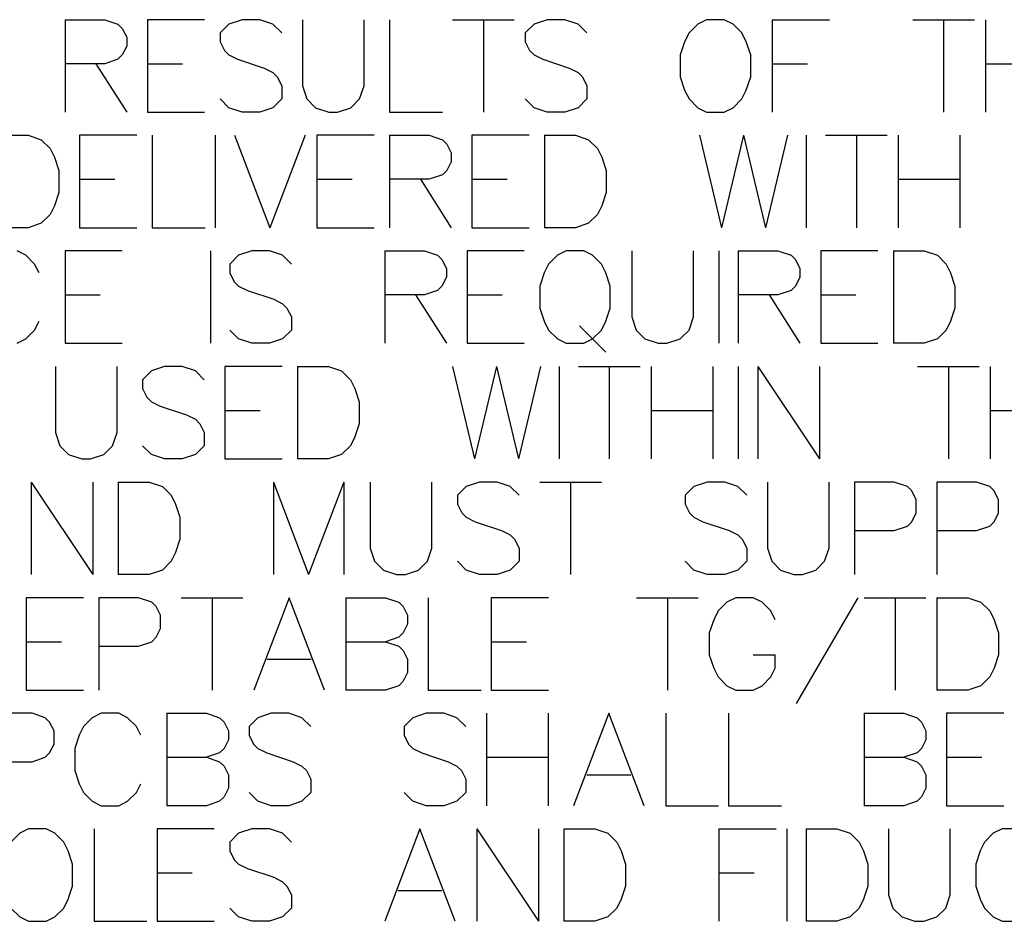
# Model space of a CAD drawing. Header units: millimetres. Extents: x 0 to 559, y 0 to 433.
# Tile 47 of 65: x 367 to 394, y 216 to 240. Entities that reach past the tile are written whole.
import ezdxf

# ---------------------------------------------------------------- set-up
doc = ezdxf.new("R2010")
doc.units = ezdxf.units.MM
doc.layers.add('Mechanical7', color=56, linetype='Continuous')

msp = doc.modelspace()

# ---------------------------------------------------------------- linework, layer by layer
at = {"layer": 'Mechanical7'}
for p, q in [((368.38, 240.404), (368.38, 237.865)), ((368.38, 240.404), (369.468, 240.404)), ((369.468, 240.404), (369.831, 240.283)), ((372.213, 240.404), (370.641, 240.404)), ((370.641, 240.404), (370.641, 237.865)), ((373.241, 240.404), (372.878, 240.283)), ((373.725, 240.404), (373.241, 240.404)), ((374.087, 240.283), (373.725, 240.404)), ((374.898, 240.404), (374.898, 238.59)), ((376.591, 238.59), (376.591, 240.404)), ((377.292, 240.404), (377.292, 237.865)), ((379.021, 240.404), (380.714, 240.404)), ((379.868, 240.404), (379.868, 237.865)), ((381.621, 240.404), (381.258, 240.283)), ((382.105, 240.404), (381.621, 240.404)), ((382.468, 240.283), (382.105, 240.404)), ((385.999, 240.404), (385.757, 240.283)), ((386.482, 240.404), (385.999, 240.404)), ((386.724, 240.283), (386.482, 240.404)), ((387.801, 240.404), (387.801, 237.865)), ((387.801, 240.404), (389.373, 240.404)), ((391.658, 240.404), (393.351, 240.404)), ((392.505, 240.404), (392.505, 237.865)), ((393.653, 240.404), (393.653, 237.865)), ((369.831, 240.283), (369.952, 240.163)), ((369.952, 240.163), (370.073, 239.921)), ((372.878, 240.283), (372.636, 240.042)), ((374.329, 240.042), (374.087, 240.283)), ((381.258, 240.283), (381.017, 240.042)), ((382.71, 240.042), (382.468, 240.283)), ((385.757, 240.283), (385.515, 240.042)), ((386.966, 240.042), (386.724, 240.283)), ((370.073, 239.921), (370.073, 239.679)), ((372.636, 240.042), (372.636, 239.8)), ((381.017, 240.042), (381.017, 239.8)), ((385.515, 240.042), (385.394, 239.8)), ((387.087, 239.8), (386.966, 240.042)), ((370.073, 239.679), (369.952, 239.437)), ((372.636, 239.8), (372.757, 239.558)), ((381.017, 239.8), (381.137, 239.558)), ((385.394, 239.8), (385.273, 239.437)), ((387.208, 239.437), (387.087, 239.8)), ((369.831, 239.316), (369.468, 239.195)), ((369.952, 239.437), (369.831, 239.316)), ((372.757, 239.558), (372.878, 239.437)), ((372.878, 239.437), (373.12, 239.316)), ((373.12, 239.316), (373.846, 239.074)), ((381.137, 239.558), (381.258, 239.437)), ((381.258, 239.437), (381.5, 239.316)), ((381.5, 239.316), (382.226, 239.074)), ((385.273, 239.437), (385.273, 238.832)), ((387.208, 238.832), (387.208, 239.437)), ((369.468, 239.195), (368.38, 239.195)), ((369.226, 239.195), (370.073, 237.865)), ((370.641, 239.195), (371.608, 239.195)), ((373.846, 239.074), (374.087, 238.953)), ((382.226, 239.074), (382.468, 238.953)), ((387.801, 239.195), (388.768, 239.195)), ((393.653, 239.195), (395.346, 239.195)), ((374.087, 238.953), (374.208, 238.832)), ((374.208, 238.832), (374.329, 238.59)), ((382.468, 238.953), (382.589, 238.832)), ((382.589, 238.832), (382.71, 238.59)), ((385.273, 238.832), (385.394, 238.47)), ((387.087, 238.47), (387.208, 238.832)), ((374.329, 238.59), (374.329, 238.228)), ((374.898, 238.59), (375.019, 238.228)), ((376.47, 238.228), (376.591, 238.59)), ((382.71, 238.59), (382.71, 238.228)), ((372.878, 237.986), (372.636, 238.228)), ((374.329, 238.228), (374.087, 237.986)), ((375.019, 238.228), (375.26, 237.986)), ((376.228, 237.986), (376.47, 238.228)), ((381.258, 237.986), (381.017, 238.228)), ((382.71, 238.228), (382.468, 237.986)), ((385.394, 238.47), (385.515, 238.228)), ((385.515, 238.228), (385.757, 237.986)), ((386.724, 237.986), (386.966, 238.228)), ((386.966, 238.228), (387.087, 238.47)), ((373.241, 237.865), (372.878, 237.986)), ((374.087, 237.986), (373.725, 237.865)), ((375.26, 237.986), (375.623, 237.865)), ((375.865, 237.865), (376.228, 237.986)), ((381.621, 237.865), (381.258, 237.986)), ((382.468, 237.986), (382.105, 237.865)), ((385.757, 237.986), (385.999, 237.865)), ((386.482, 237.865), (386.724, 237.986)), ((370.641, 237.865), (372.213, 237.865)), ((373.725, 237.865), (373.241, 237.865)), ((375.623, 237.865), (375.865, 237.865)), ((377.292, 237.865), (378.743, 237.865)), ((382.105, 237.865), (381.621, 237.865)), ((385.999, 237.865), (386.482, 237.865)), ((366.517, 237.229), (367.364, 237.229)), ((367.364, 237.229), (367.727, 237.108)), ((370.351, 237.229), (368.779, 237.229)), ((368.779, 237.229), (368.779, 234.69)), ((370.774, 237.229), (370.774, 234.69)), ((372.503, 237.229), (372.503, 234.69)), ((373.035, 237.229), (374.003, 234.69)), ((374.97, 237.229), (374.003, 234.69)), ((376.869, 237.229), (375.297, 237.229)), ((375.297, 237.229), (375.297, 234.69)), ((377.292, 237.229), (377.292, 234.69)), ((377.292, 237.229), (378.38, 237.229)), ((378.38, 237.229), (378.743, 237.108)), ((381.125, 237.229), (379.553, 237.229)), ((379.553, 237.229), (379.553, 234.69)), ((381.549, 237.229), (381.549, 234.69)), ((381.549, 237.229), (382.395, 237.229)), ((382.395, 237.229), (382.758, 237.108)), ((385.805, 237.229), (386.41, 234.69)), ((387.015, 237.229), (386.41, 234.69)), ((387.015, 237.229), (387.619, 234.69)), ((388.224, 237.229), (387.619, 234.69)), ((388.732, 237.229), (388.732, 234.69)), ((389.264, 237.229), (390.957, 237.229)), ((390.11, 237.229), (390.11, 234.69)), ((391.259, 237.229), (391.259, 234.69)), ((392.952, 237.229), (392.952, 234.69)), ((367.727, 237.108), (367.969, 236.867)), ((367.969, 236.867), (368.09, 236.625)), ((378.743, 237.108), (378.864, 236.988)), ((378.864, 236.988), (378.985, 236.746)), ((382.758, 237.108), (383, 236.867)), ((383, 236.867), (383.121, 236.625)), ((368.09, 236.625), (368.21, 236.262)), ((378.985, 236.746), (378.985, 236.504)), ((383.121, 236.625), (383.242, 236.262)), ((378.985, 236.504), (378.864, 236.262)), ((368.21, 236.262), (368.21, 235.657)), ((378.743, 236.141), (378.38, 236.02)), ((378.864, 236.262), (378.743, 236.141)), ((383.242, 236.262), (383.242, 235.657)), ((368.779, 236.02), (369.746, 236.02)), ((375.297, 236.02), (376.264, 236.02)), ((378.38, 236.02), (377.292, 236.02)), ((378.139, 236.02), (378.985, 234.69)), ((379.553, 236.02), (380.521, 236.02)), ((391.259, 236.02), (392.952, 236.02)), ((368.21, 235.657), (368.09, 235.295)), ((383.242, 235.657), (383.121, 235.295)), ((368.09, 235.295), (367.969, 235.053)), ((383.121, 235.295), (383, 235.053)), ((367.969, 235.053), (367.727, 234.811)), ((383, 235.053), (382.758, 234.811)), ((367.727, 234.811), (367.364, 234.69)), ((382.758, 234.811), (382.395, 234.69)), ((367.364, 234.69), (366.517, 234.69)), ((368.779, 234.69), (370.351, 234.69)), ((370.774, 234.69), (372.225, 234.69)), ((375.297, 234.69), (376.869, 234.69)), ((379.553, 234.69), (381.125, 234.69)), ((382.395, 234.69), (381.549, 234.69)), ((367.303, 233.933), (367.062, 234.054)), ((367.545, 233.692), (367.303, 233.933)), ((369.952, 234.054), (368.38, 234.054)), ((368.38, 234.054), (368.38, 231.515)), ((372.37, 234.054), (372.37, 231.515)), ((373.144, 233.933), (372.902, 233.692)), ((373.507, 234.054), (373.144, 233.933)), ((373.991, 234.054), (373.507, 234.054)), ((374.354, 233.933), (373.991, 234.054)), ((374.595, 233.692), (374.354, 233.933)), ((377.159, 234.054), (377.159, 231.515)), ((377.159, 234.054), (378.247, 234.054)), ((378.247, 234.054), (378.61, 233.933)), ((378.61, 233.933), (378.731, 233.813)), ((380.992, 234.054), (379.42, 234.054)), ((379.42, 234.054), (379.42, 231.515)), ((381.899, 233.933), (381.657, 233.692)), ((382.141, 234.054), (381.899, 233.933)), ((382.625, 234.054), (382.141, 234.054)), ((382.867, 233.933), (382.625, 234.054)), ((383.109, 233.692), (382.867, 233.933)), ((383.943, 234.054), (383.943, 232.24)), ((385.636, 232.24), (385.636, 234.054)), ((386.337, 234.054), (386.337, 231.515)), ((386.869, 234.054), (386.869, 231.515)), ((386.869, 234.054), (387.958, 234.054)), ((387.958, 234.054), (388.321, 233.933)), ((388.321, 233.933), (388.441, 233.813)), ((390.703, 234.054), (389.131, 234.054)), ((389.131, 234.054), (389.131, 231.515)), ((391.126, 234.054), (391.126, 231.515)), ((391.126, 234.054), (391.972, 234.054)), ((391.972, 234.054), (392.335, 233.933)), ((392.335, 233.933), (392.577, 233.692)), ((367.666, 233.45), (367.545, 233.692)), ((372.902, 233.692), (372.902, 233.45)), ((378.731, 233.813), (378.852, 233.571)), ((381.657, 233.692), (381.537, 233.45)), ((383.23, 233.45), (383.109, 233.692)), ((388.441, 233.813), (388.562, 233.571)), ((392.577, 233.692), (392.698, 233.45)), ((372.902, 233.45), (373.023, 233.208)), ((378.852, 233.571), (378.852, 233.329)), ((381.537, 233.45), (381.416, 233.087)), ((383.35, 233.087), (383.23, 233.45)), ((388.562, 233.571), (388.562, 233.329)), ((392.698, 233.45), (392.819, 233.087)), ((373.023, 233.208), (373.144, 233.087)), ((373.144, 233.087), (373.386, 232.966)), ((378.731, 233.087), (378.61, 232.966)), ((378.852, 233.329), (378.731, 233.087)), ((381.416, 233.087), (381.416, 232.482)), ((383.35, 232.482), (383.35, 233.087)), ((388.441, 233.087), (388.321, 232.966)), ((388.562, 233.329), (388.441, 233.087)), ((392.819, 233.087), (392.819, 232.482)), ((368.38, 232.845), (369.347, 232.845)), ((373.386, 232.966), (374.112, 232.724)), ((378.247, 232.845), (377.159, 232.845)), ((378.005, 232.845), (378.852, 231.515)), ((378.61, 232.966), (378.247, 232.845)), ((379.42, 232.845), (380.388, 232.845)), ((387.958, 232.845), (386.869, 232.845)), ((387.716, 232.845), (388.562, 231.515)), ((388.321, 232.966), (387.958, 232.845)), ((389.131, 232.845), (390.098, 232.845)), ((374.112, 232.724), (374.354, 232.603)), ((374.354, 232.603), (374.474, 232.482)), ((374.474, 232.482), (374.595, 232.24)), ((381.416, 232.482), (381.537, 232.12)), ((383.23, 232.12), (383.35, 232.482)), ((392.819, 232.482), (392.698, 232.12)), ((367.545, 231.878), (367.666, 232.12)), ((374.595, 232.24), (374.595, 231.878)), ((381.537, 232.12), (381.657, 231.878)), ((382.504, 231.999), (383.23, 231.273)), ((383.109, 231.878), (383.23, 232.12)), ((383.943, 232.24), (384.064, 231.878)), ((385.515, 231.878), (385.636, 232.24)), ((392.698, 232.12), (392.577, 231.878)), ((367.303, 231.636), (367.545, 231.878)), ((373.144, 231.636), (372.902, 231.878)), ((374.595, 231.878), (374.354, 231.636)), ((381.657, 231.878), (381.899, 231.636)), ((382.867, 231.636), (383.109, 231.878)), ((384.064, 231.878), (384.306, 231.636)), ((385.273, 231.636), (385.515, 231.878)), ((392.577, 231.878), (392.335, 231.636)), ((367.062, 231.515), (367.303, 231.636)), ((368.38, 231.515), (369.952, 231.515)), ((373.507, 231.515), (373.144, 231.636)), ((373.991, 231.515), (373.507, 231.515)), ((374.354, 231.636), (373.991, 231.515)), ((379.42, 231.515), (380.992, 231.515)), ((381.899, 231.636), (382.141, 231.515)), ((382.141, 231.515), (382.625, 231.515)), ((382.625, 231.515), (382.867, 231.636)), ((384.306, 231.636), (384.669, 231.515)), ((384.669, 231.515), (384.91, 231.515)), ((384.91, 231.515), (385.273, 231.636)), ((389.131, 231.515), (390.703, 231.515)), ((391.972, 231.515), (391.126, 231.515)), ((392.335, 231.636), (391.972, 231.515)), ((368.114, 230.879), (368.114, 229.065)), ((369.807, 229.065), (369.807, 230.879)), ((370.75, 230.758), (370.508, 230.517)), ((371.113, 230.879), (370.75, 230.758)), ((371.596, 230.879), (371.113, 230.879)), ((371.959, 230.758), (371.596, 230.879)), ((372.201, 230.517), (371.959, 230.758)), ((374.341, 230.879), (372.769, 230.879)), ((372.769, 230.879), (372.769, 228.34)), ((374.765, 230.879), (374.765, 228.34)), ((374.765, 230.879), (375.611, 230.879)), ((375.611, 230.879), (375.974, 230.758)), ((375.974, 230.758), (376.216, 230.517)), ((379.021, 230.879), (379.626, 228.34)), ((380.231, 230.879), (379.626, 228.34)), ((380.231, 230.879), (380.835, 228.34)), ((381.44, 230.879), (380.835, 228.34)), ((381.948, 230.879), (381.948, 228.34)), ((382.48, 230.879), (384.173, 230.879)), ((383.326, 230.879), (383.326, 228.34)), ((384.475, 230.879), (384.475, 228.34)), ((386.168, 230.879), (386.168, 228.34)), ((386.869, 230.879), (386.869, 228.34)), ((387.401, 230.879), (387.401, 228.34)), ((387.401, 230.879), (389.094, 228.34)), ((389.094, 230.879), (389.094, 228.34)), ((391.791, 230.879), (393.484, 230.879)), ((392.638, 230.879), (392.638, 228.34)), ((393.786, 230.879), (393.786, 228.34)), ((370.508, 230.517), (370.508, 230.275)), ((376.216, 230.517), (376.337, 230.275)), ((370.508, 230.275), (370.629, 230.033)), ((376.337, 230.275), (376.458, 229.912)), ((370.629, 230.033), (370.75, 229.912)), ((370.75, 229.912), (370.992, 229.791)), ((376.458, 229.912), (376.458, 229.307)), ((370.992, 229.791), (371.717, 229.549)), ((372.769, 229.67), (373.737, 229.67)), ((384.475, 229.67), (386.168, 229.67)), ((393.786, 229.67), (395.479, 229.67)), ((371.717, 229.549), (371.959, 229.428)), ((371.959, 229.428), (372.08, 229.307)), ((372.08, 229.307), (372.201, 229.065)), ((376.458, 229.307), (376.337, 228.945)), ((368.114, 229.065), (368.235, 228.703)), ((369.686, 228.703), (369.807, 229.065)), ((372.201, 229.065), (372.201, 228.703)), ((376.337, 228.945), (376.216, 228.703)), ((368.235, 228.703), (368.476, 228.461)), ((369.444, 228.461), (369.686, 228.703)), ((370.75, 228.461), (370.508, 228.703)), ((372.201, 228.703), (371.959, 228.461)), ((376.216, 228.703), (375.974, 228.461)), ((368.476, 228.461), (368.839, 228.34)), ((368.839, 228.34), (369.081, 228.34)), ((369.081, 228.34), (369.444, 228.461)), ((371.113, 228.34), (370.75, 228.461)), ((371.596, 228.34), (371.113, 228.34)), ((371.959, 228.461), (371.596, 228.34)), ((372.769, 228.34), (374.341, 228.34)), ((375.611, 228.34), (374.765, 228.34)), ((375.974, 228.461), (375.611, 228.34)), ((367.449, 227.704), (367.449, 225.165)), ((367.449, 227.704), (369.142, 225.165)), ((369.142, 227.704), (369.142, 225.165)), ((369.843, 227.704), (369.843, 225.165)), ((369.843, 227.704), (370.689, 227.704)), ((370.689, 227.704), (371.052, 227.583)), ((374.1, 227.704), (374.1, 225.165)), ((374.1, 227.704), (375.067, 225.165)), ((376.034, 227.704), (375.067, 225.165)), ((376.034, 227.704), (376.034, 225.165)), ((376.76, 227.704), (376.76, 225.89)), ((378.453, 225.89), (378.453, 227.704)), ((379.759, 227.704), (379.396, 227.583)), ((380.243, 227.704), (379.759, 227.704)), ((380.605, 227.583), (380.243, 227.704)), ((381.416, 227.704), (383.109, 227.704)), ((382.262, 227.704), (382.262, 225.165)), ((386.011, 227.704), (385.648, 227.583)), ((386.495, 227.704), (386.011, 227.704)), ((386.857, 227.583), (386.495, 227.704)), ((387.668, 227.704), (387.668, 225.89)), ((389.36, 225.89), (389.36, 227.704)), ((391.15, 227.704), (390.062, 227.704)), ((390.062, 227.704), (390.062, 225.165)), ((391.513, 227.583), (391.15, 227.704)), ((393.412, 227.704), (392.323, 227.704)), ((392.323, 227.704), (392.323, 225.165)), ((393.774, 227.583), (393.412, 227.704)), ((371.052, 227.583), (371.294, 227.342)), ((379.396, 227.583), (379.154, 227.342)), ((380.847, 227.342), (380.605, 227.583)), ((385.648, 227.583), (385.406, 227.342)), ((387.099, 227.342), (386.857, 227.583)), ((391.634, 227.463), (391.513, 227.583)), ((391.755, 227.221), (391.634, 227.463)), ((393.895, 227.463), (393.774, 227.583)), ((394.016, 227.221), (393.895, 227.463)), ((371.294, 227.342), (371.415, 227.1)), ((379.154, 227.342), (379.154, 227.1)), ((385.406, 227.342), (385.406, 227.1)), ((391.755, 226.858), (391.755, 227.221)), ((394.016, 226.858), (394.016, 227.221)), ((371.415, 227.1), (371.536, 226.737)), ((379.154, 227.1), (379.275, 226.858)), ((385.406, 227.1), (385.527, 226.858)), ((371.536, 226.737), (371.536, 226.132)), ((379.275, 226.858), (379.396, 226.737)), ((379.396, 226.737), (379.638, 226.616)), ((379.638, 226.616), (380.364, 226.374)), ((385.527, 226.858), (385.648, 226.737)), ((385.648, 226.737), (385.89, 226.616)), ((385.89, 226.616), (386.615, 226.374)), ((391.513, 226.495), (391.634, 226.616)), ((391.634, 226.616), (391.755, 226.858)), ((393.774, 226.495), (393.895, 226.616)), ((393.895, 226.616), (394.016, 226.858)), ((380.364, 226.374), (380.605, 226.253)), ((386.615, 226.374), (386.857, 226.253)), ((390.062, 226.374), (391.15, 226.374)), ((391.15, 226.374), (391.513, 226.495)), ((392.323, 226.374), (393.412, 226.374)), ((393.412, 226.374), (393.774, 226.495)), ((371.536, 226.132), (371.415, 225.77)), ((380.605, 226.253), (380.726, 226.132)), ((380.726, 226.132), (380.847, 225.89)), ((386.857, 226.253), (386.978, 226.132)), ((386.978, 226.132), (387.099, 225.89)), ((376.76, 225.89), (376.881, 225.528)), ((378.332, 225.528), (378.453, 225.89)), ((380.847, 225.89), (380.847, 225.528)), ((387.099, 225.89), (387.099, 225.528)), ((387.668, 225.89), (387.788, 225.528)), ((389.24, 225.528), (389.36, 225.89)), ((371.294, 225.528), (371.052, 225.286)), ((371.415, 225.77), (371.294, 225.528)), ((376.881, 225.528), (377.123, 225.286)), ((378.09, 225.286), (378.332, 225.528)), ((379.396, 225.286), (379.154, 225.528)), ((380.847, 225.528), (380.605, 225.286)), ((385.648, 225.286), (385.406, 225.528)), ((387.099, 225.528), (386.857, 225.286)), ((387.788, 225.528), (388.03, 225.286)), ((388.998, 225.286), (389.24, 225.528)), ((371.052, 225.286), (370.689, 225.165)), ((377.123, 225.286), (377.486, 225.165)), ((377.727, 225.165), (378.09, 225.286)), ((379.759, 225.165), (379.396, 225.286)), ((380.605, 225.286), (380.243, 225.165)), ((386.011, 225.165), (385.648, 225.286)), ((386.857, 225.286), (386.495, 225.165)), ((388.03, 225.286), (388.393, 225.165)), ((388.635, 225.165), (388.998, 225.286)), ((370.689, 225.165), (369.843, 225.165)), ((377.486, 225.165), (377.727, 225.165)), ((380.243, 225.165), (379.759, 225.165)), ((386.495, 225.165), (386.011, 225.165)), ((388.393, 225.165), (388.635, 225.165)), ((368.888, 224.529), (367.316, 224.529)), ((367.316, 224.529), (367.316, 221.99)), ((370.399, 224.529), (369.311, 224.529)), ((369.311, 224.529), (369.311, 221.99)), ((370.762, 224.408), (370.399, 224.529)), ((371.572, 224.529), (373.265, 224.529)), ((372.419, 224.529), (372.419, 221.99)), ((374.535, 224.529), (373.567, 221.99)), ((375.502, 221.99), (374.535, 224.529)), ((376.095, 224.529), (376.095, 221.99)), ((376.095, 224.529), (377.183, 224.529)), ((377.183, 224.529), (377.546, 224.408)), ((378.356, 224.529), (378.356, 221.99)), ((381.657, 224.529), (380.085, 224.529)), ((380.085, 224.529), (380.085, 221.99)), ((384.076, 224.529), (385.769, 224.529)), ((384.922, 224.529), (384.922, 221.99)), ((386.797, 224.529), (386.555, 224.408)), ((387.281, 224.529), (386.797, 224.529)), ((387.522, 224.408), (387.281, 224.529)), ((388.466, 221.627), (390.159, 224.529)), ((390.328, 224.529), (392.021, 224.529)), ((391.174, 224.529), (391.174, 221.99)), ((392.323, 224.529), (392.323, 221.99)), ((392.323, 224.529), (393.17, 224.529)), ((393.17, 224.529), (393.532, 224.408)), ((370.883, 224.288), (370.762, 224.408)), ((371.004, 224.046), (370.883, 224.288)), ((377.546, 224.408), (377.667, 224.288)), ((377.667, 224.288), (377.788, 224.046)), ((386.313, 224.167), (386.192, 223.925)), ((386.555, 224.408), (386.313, 224.167)), ((387.764, 224.167), (387.522, 224.408)), ((387.885, 223.925), (387.764, 224.167)), ((393.532, 224.408), (393.774, 224.167)), ((393.774, 224.167), (393.895, 223.925)), ((371.004, 223.683), (371.004, 224.046)), ((377.788, 224.046), (377.788, 223.804)), ((386.192, 223.925), (386.071, 223.562)), ((393.895, 223.925), (394.016, 223.562)), ((370.883, 223.441), (371.004, 223.683)), ((377.788, 223.804), (377.667, 223.562)), ((370.762, 223.32), (370.883, 223.441)), ((377.546, 223.441), (377.183, 223.32)), ((377.667, 223.562), (377.546, 223.441)), ((386.071, 223.562), (386.071, 222.957)), ((394.016, 223.562), (394.016, 222.957)), ((367.316, 223.32), (368.283, 223.32)), ((369.311, 223.199), (370.399, 223.199)), ((370.399, 223.199), (370.762, 223.32)), ((376.095, 223.32), (377.183, 223.32)), ((377.183, 223.32), (377.546, 223.199)), ((377.546, 223.199), (377.667, 223.078)), ((377.667, 223.078), (377.788, 222.836)), ((380.085, 223.32), (381.053, 223.32)), ((373.93, 222.836), (375.14, 222.836)), ((377.788, 222.836), (377.788, 222.474)), ((386.071, 222.957), (386.192, 222.595)), ((387.281, 222.957), (387.885, 222.957)), ((387.885, 222.595), (387.885, 222.957)), ((394.016, 222.957), (393.895, 222.595)), ((386.192, 222.595), (386.313, 222.353)), ((387.764, 222.353), (387.885, 222.595)), ((393.895, 222.595), (393.774, 222.353)), ((377.788, 222.474), (377.667, 222.232)), ((386.313, 222.353), (386.555, 222.111)), ((387.522, 222.111), (387.764, 222.353)), ((393.774, 222.353), (393.532, 222.111)), ((377.546, 222.111), (377.183, 221.99)), ((377.667, 222.232), (377.546, 222.111)), ((386.555, 222.111), (386.797, 221.99)), ((387.281, 221.99), (387.522, 222.111)), ((393.532, 222.111), (393.17, 221.99)), ((367.316, 221.99), (368.888, 221.99)), ((377.183, 221.99), (376.095, 221.99)), ((378.356, 221.99), (379.807, 221.99)), ((380.085, 221.99), (381.657, 221.99)), ((386.797, 221.99), (387.281, 221.99)), ((393.17, 221.99), (392.323, 221.99)), ((367.473, 221.354), (366.384, 221.354)), ((367.836, 221.233), (367.473, 221.354)), ((367.957, 221.113), (367.836, 221.233)), ((369.129, 221.233), (368.888, 220.992)), ((369.371, 221.354), (369.129, 221.233)), ((369.855, 221.354), (369.371, 221.354)), ((370.097, 221.233), (369.855, 221.354)), ((370.339, 220.992), (370.097, 221.233)), ((371.173, 221.354), (371.173, 218.815)), ((371.173, 221.354), (372.261, 221.354)), ((372.261, 221.354), (372.624, 221.233)), ((372.624, 221.233), (372.745, 221.113)), ((373.676, 221.233), (373.434, 220.992)), ((374.039, 221.354), (373.676, 221.233)), ((374.523, 221.354), (374.039, 221.354)), ((374.886, 221.233), (374.523, 221.354)), ((375.127, 220.992), (374.886, 221.233)), ((377.933, 221.233), (377.691, 220.992)), ((378.296, 221.354), (377.933, 221.233)), ((378.779, 221.354), (378.296, 221.354)), ((379.142, 221.233), (378.779, 221.354)), ((379.384, 220.992), (379.142, 221.233)), ((379.952, 221.354), (379.952, 218.815)), ((381.645, 221.354), (381.645, 218.815)), ((383.314, 221.354), (382.347, 218.815)), ((384.282, 218.815), (383.314, 221.354)), ((384.874, 221.354), (384.874, 218.815)), ((386.603, 221.354), (386.603, 218.815)), ((390.328, 221.354), (390.328, 218.815)), ((390.328, 221.354), (391.416, 221.354)), ((391.416, 221.354), (391.779, 221.233)), ((391.779, 221.233), (391.9, 221.113)), ((394.161, 221.354), (392.589, 221.354)), ((392.589, 221.354), (392.589, 218.815)), ((368.077, 220.871), (367.957, 221.113)), ((368.888, 220.992), (368.767, 220.75)), ((370.46, 220.75), (370.339, 220.992)), ((372.745, 221.113), (372.866, 220.871)), ((373.434, 220.992), (373.434, 220.75)), ((377.691, 220.992), (377.691, 220.75)), ((391.9, 221.113), (392.021, 220.871)), ((368.077, 220.508), (368.077, 220.871)), ((368.767, 220.75), (368.646, 220.387)), ((372.866, 220.871), (372.866, 220.629)), ((373.434, 220.75), (373.555, 220.508)), ((377.691, 220.75), (377.812, 220.508)), ((392.021, 220.871), (392.021, 220.629)), ((367.957, 220.266), (368.077, 220.508)), ((368.646, 220.387), (368.646, 219.782)), ((372.745, 220.387), (372.624, 220.266)), ((372.866, 220.629), (372.745, 220.387)), ((373.555, 220.508), (373.676, 220.387)), ((373.676, 220.387), (373.918, 220.266)), ((377.812, 220.508), (377.933, 220.387)), ((377.933, 220.387), (378.175, 220.266)), ((391.9, 220.387), (391.779, 220.266)), ((392.021, 220.629), (391.9, 220.387)), ((367.473, 220.024), (367.836, 220.145)), ((367.836, 220.145), (367.957, 220.266)), ((371.173, 220.145), (372.261, 220.145)), ((372.624, 220.266), (372.261, 220.145)), ((372.261, 220.145), (372.624, 220.024)), ((373.918, 220.266), (374.644, 220.024)), ((378.175, 220.266), (378.9, 220.024)), ((379.952, 220.145), (381.645, 220.145)), ((390.328, 220.145), (391.416, 220.145)), ((391.779, 220.266), (391.416, 220.145)), ((391.416, 220.145), (391.779, 220.024)), ((392.589, 220.145), (393.557, 220.145)), ((366.384, 220.024), (367.473, 220.024)), ((372.624, 220.024), (372.745, 219.903)), ((372.745, 219.903), (372.866, 219.661)), ((374.644, 220.024), (374.886, 219.903)), ((374.886, 219.903), (375.007, 219.782)), ((378.9, 220.024), (379.142, 219.903)), ((379.142, 219.903), (379.263, 219.782)), ((391.779, 220.024), (391.9, 219.903)), ((391.9, 219.903), (392.021, 219.661)), ((368.646, 219.782), (368.767, 219.42)), ((372.866, 219.661), (372.866, 219.299)), ((375.007, 219.782), (375.127, 219.54)), ((379.263, 219.782), (379.384, 219.54)), ((382.71, 219.661), (383.919, 219.661)), ((392.021, 219.661), (392.021, 219.299)), ((368.767, 219.42), (368.888, 219.178)), ((370.339, 219.178), (370.46, 219.42)), ((372.866, 219.299), (372.745, 219.057)), ((375.127, 219.54), (375.127, 219.178)), ((379.384, 219.54), (379.384, 219.178)), ((392.021, 219.299), (391.9, 219.057)), ((368.888, 219.178), (369.129, 218.936)), ((370.097, 218.936), (370.339, 219.178)), ((372.745, 219.057), (372.624, 218.936)), ((373.676, 218.936), (373.434, 219.178)), ((375.127, 219.178), (374.886, 218.936)), ((377.933, 218.936), (377.691, 219.178)), ((379.384, 219.178), (379.142, 218.936)), ((391.9, 219.057), (391.779, 218.936)), ((369.129, 218.936), (369.371, 218.815)), ((369.371, 218.815), (369.855, 218.815)), ((369.855, 218.815), (370.097, 218.936)), ((372.261, 218.815), (371.173, 218.815)), ((372.624, 218.936), (372.261, 218.815)), ((374.039, 218.815), (373.676, 218.936)), ((374.523, 218.815), (374.039, 218.815)), ((374.886, 218.936), (374.523, 218.815)), ((378.296, 218.815), (377.933, 218.936)), ((378.779, 218.815), (378.296, 218.815)), ((379.142, 218.936), (378.779, 218.815)), ((384.874, 218.815), (386.325, 218.815)), ((386.603, 218.815), (388.054, 218.815)), ((391.416, 218.815), (390.328, 218.815)), ((391.779, 218.936), (391.416, 218.815)), ((392.589, 218.815), (394.161, 218.815)), ((367.134, 218.058), (366.892, 217.817)), ((367.376, 218.179), (367.134, 218.058)), ((367.86, 218.179), (367.376, 218.179)), ((368.102, 218.058), (367.86, 218.179)), ((368.343, 217.817), (368.102, 218.058)), ((369.178, 218.179), (369.178, 215.64)), ((372.479, 218.179), (370.907, 218.179)), ((370.907, 218.179), (370.907, 215.64)), ((373.144, 218.058), (372.902, 217.817)), ((373.507, 218.179), (373.144, 218.058)), ((373.991, 218.179), (373.507, 218.179)), ((374.354, 218.058), (373.991, 218.179)), ((374.595, 217.817), (374.354, 218.058)), ((378.126, 218.179), (377.159, 215.64)), ((379.094, 215.64), (378.126, 218.179)), ((379.686, 218.179), (379.686, 215.64)), ((379.686, 218.179), (381.379, 215.64)), ((381.379, 218.179), (381.379, 215.64)), ((382.081, 218.179), (382.081, 215.64)), ((382.081, 218.179), (382.927, 218.179)), ((382.927, 218.179), (383.29, 218.058)), ((383.29, 218.058), (383.532, 217.817)), ((386.337, 218.179), (386.337, 215.64)), ((386.337, 218.179), (387.909, 218.179)), ((388.2, 218.179), (388.2, 215.64)), ((388.732, 218.179), (388.732, 215.64)), ((388.732, 218.179), (389.578, 218.179)), ((389.578, 218.179), (389.941, 218.058)), ((389.941, 218.058), (390.183, 217.817)), ((390.993, 218.179), (390.993, 216.365)), ((392.686, 216.365), (392.686, 218.179)), ((393.871, 218.058), (393.629, 217.817)), ((394.113, 218.179), (393.871, 218.058)), ((394.597, 218.179), (394.113, 218.179)), ((368.464, 217.575), (368.343, 217.817)), ((372.902, 217.817), (372.902, 217.575)), ((383.532, 217.817), (383.653, 217.575)), ((390.183, 217.817), (390.304, 217.575)), ((393.629, 217.817), (393.508, 217.575)), ((368.585, 217.212), (368.464, 217.575)), ((372.902, 217.575), (373.023, 217.333)), ((383.653, 217.575), (383.774, 217.212)), ((390.304, 217.575), (390.425, 217.212)), ((393.508, 217.575), (393.387, 217.212)), ((368.585, 216.607), (368.585, 217.212)), ((373.023, 217.333), (373.144, 217.212)), ((373.144, 217.212), (373.386, 217.091)), ((383.774, 217.212), (383.774, 216.607)), ((390.425, 217.212), (390.425, 216.607)), ((393.387, 217.212), (393.387, 216.607)), ((370.907, 216.97), (371.875, 216.97)), ((373.386, 217.091), (374.112, 216.849)), ((386.337, 216.97), (387.305, 216.97)), ((368.464, 216.245), (368.585, 216.607)), ((374.112, 216.849), (374.354, 216.728)), ((374.354, 216.728), (374.474, 216.607)), ((374.474, 216.607), (374.595, 216.365)), ((383.774, 216.607), (383.653, 216.245)), ((390.425, 216.607), (390.304, 216.245)), ((393.387, 216.607), (393.508, 216.245)), ((374.595, 216.365), (374.595, 216.003)), ((377.522, 216.486), (378.731, 216.486)), ((390.993, 216.365), (391.114, 216.003)), ((392.565, 216.003), (392.686, 216.365)), ((368.343, 216.003), (368.464, 216.245)), ((383.653, 216.245), (383.532, 216.003)), ((390.304, 216.245), (390.183, 216.003)), ((393.508, 216.245), (393.629, 216.003)), ((366.892, 216.003), (367.134, 215.761)), ((368.102, 215.761), (368.343, 216.003)), ((373.144, 215.761), (372.902, 216.003)), ((374.595, 216.003), (374.354, 215.761)), ((383.532, 216.003), (383.29, 215.761)), ((390.183, 216.003), (389.941, 215.761)), ((391.114, 216.003), (391.356, 215.761)), ((392.323, 215.761), (392.565, 216.003)), ((393.629, 216.003), (393.871, 215.761)), ((367.134, 215.761), (367.376, 215.64)), ((367.376, 215.64), (367.86, 215.64)), ((367.86, 215.64), (368.102, 215.761)), ((369.178, 215.64), (370.629, 215.64)), ((370.907, 215.64), (372.479, 215.64)), ((373.507, 215.64), (373.144, 215.761)), ((373.991, 215.64), (373.507, 215.64)), ((374.354, 215.761), (373.991, 215.64)), ((382.927, 215.64), (382.081, 215.64)), ((383.29, 215.761), (382.927, 215.64)), ((389.578, 215.64), (388.732, 215.64)), ((389.941, 215.761), (389.578, 215.64)), ((391.356, 215.761), (391.719, 215.64)), ((391.719, 215.64), (391.96, 215.64)), ((391.96, 215.64), (392.323, 215.761)), ((393.871, 215.761), (394.113, 215.64)), ((394.113, 215.64), (394.597, 215.64))]:
    msp.add_line(p, q, dxfattribs=at)

doc.saveas('drawing.dxf')
